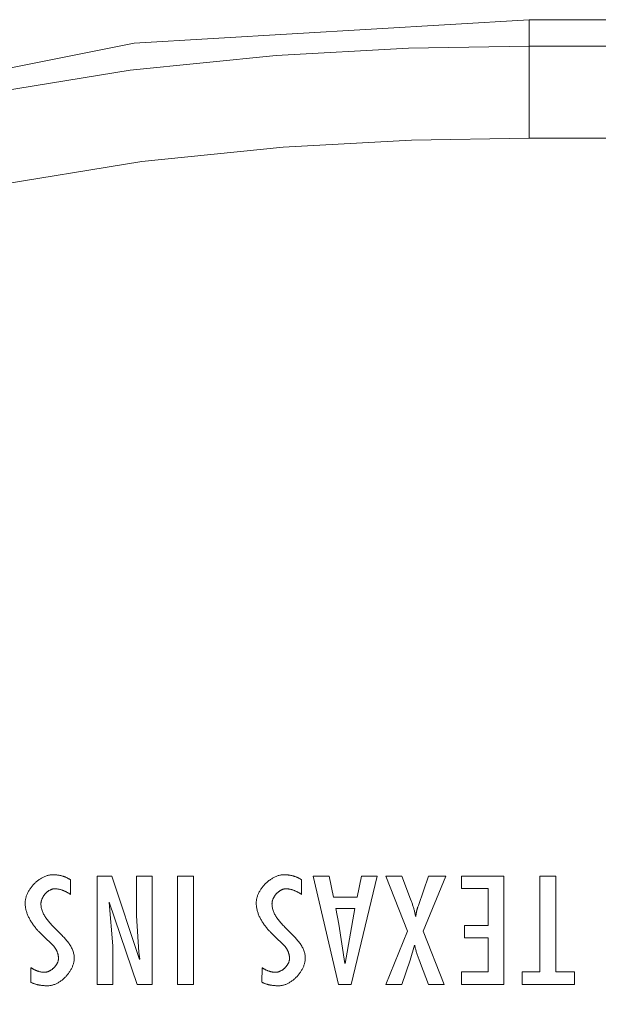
# Model space of a CAD drawing. Header units: millimetres. Extents: x 3925 to 5043, y -86 to 778.
# Tile 43 of 256: x 4247.26 to 4251.16, y 640.11 to 646.75. Entities that reach past the tile are written whole.
import ezdxf

# ---------------------------------------------------------------- set-up
doc = ezdxf.new("R2010")
doc.units = ezdxf.units.MM
doc.header["$LTSCALE"] = 46.255
doc.layers.add('H30K-TOP-COVDXF_CONTINUOUS_LINE', color=7, linetype='CONTINUOUS')

msp = doc.modelspace()

# ---------------------------------------------------------------- linework, layer by layer
at = {"layer": 'H30K-TOP-COVDXF_CONTINUOUS_LINE', "color": 7, "linetype": 'Continuous', "lineweight": 0}
for p, q in [((4250.6896, 646.75), (4359.4396, 646.75)), ((4250.6896, 645.9515), (4250.6896, 646.75)), ((4359.4396, 646.5718), (4250.6896, 646.5718)), ((4359.4396, 645.9515), (4250.6896, 645.9515)), ((4247.8757, 640.9747), (4247.7767, 640.9747)), ((4247.7767, 640.9747), (4247.7767, 640.2453)), ((4248.063, 640.4126), (4247.8757, 640.9747)), ((4248.1492, 640.9747), (4248.0428, 640.9747)), ((4248.0428, 640.9747), (4248.0428, 640.7067)), ((4248.1492, 640.2453), (4248.1492, 640.9747)), ((4248.426, 640.9747), (4248.3196, 640.9747)), ((4248.3196, 640.9747), (4248.3196, 640.2453)), ((4248.426, 640.2453), (4248.426, 640.9747)), ((4249.3406, 640.9747), (4249.2331, 640.9747)), ((4249.2331, 640.9747), (4249.4054, 640.2453)), ((4249.3704, 640.8325), (4249.3406, 640.9747)), ((4249.4895, 640.2453), (4249.6641, 640.9747)), ((4249.5597, 640.9747), (4249.53, 640.8325)), ((4249.6641, 640.9747), (4249.5597, 640.9747)), ((4249.8311, 640.9747), (4249.7226, 640.9747)), ((4249.7226, 640.9747), (4249.8705, 640.6041)), ((4249.8904, 640.8197), (4249.8311, 640.9747)), ((4250.012, 640.9747), (4249.9429, 640.7773)), ((4249.9747, 640.6041), (4250.1269, 640.9747)), ((4250.1269, 640.9747), (4250.012, 640.9747)), ((4250.5198, 640.9747), (4250.2336, 640.9747)), ((4250.2336, 640.9747), (4250.2336, 640.8906)), ((4250.5198, 640.2453), (4250.5198, 640.9747)), ((4250.869, 640.9747), (4250.7626, 640.9747)), ((4250.7626, 640.9747), (4250.7626, 640.3293)), ((4250.869, 640.3293), (4250.869, 640.9747)), ((4247.5978, 640.8518), (4247.5978, 640.9496)), ((4249.1553, 640.8518), (4249.1553, 640.9496)), ((4249.53, 640.8325), (4249.3704, 640.8325)), ((4250.2336, 640.8906), (4250.4134, 640.8906)), ((4250.4134, 640.8906), (4250.4134, 640.6429)), ((4247.8832, 640.5055), (4247.8576, 640.7977)), ((4247.8597, 640.7996), (4248.047, 640.2453)), ((4249.9429, 640.7773), (4249.9409, 640.7714)), ((4248.0428, 640.7067), (4248.0587, 640.462)), ((4249.3863, 640.757), (4249.514, 640.757)), ((4249.4076, 640.6516), (4249.3863, 640.757)), ((4249.514, 640.757), (4249.4502, 640.3865)), ((4249.4481, 640.3865), (4249.4076, 640.6516)), ((4250.4134, 640.6429), (4250.2527, 640.6429)), ((4250.2527, 640.6429), (4250.2527, 640.5588)), ((4247.4062, 640.58), (4247.4871, 640.4997)), ((4248.9637, 640.58), (4249.0446, 640.4997)), ((4249.8705, 640.6041), (4249.7226, 640.2453)), ((4250.1173, 640.2453), (4249.9747, 640.6041)), ((4247.8832, 640.2453), (4247.8832, 640.5055)), ((4249.8875, 640.4078), (4249.9162, 640.5084)), ((4250.2527, 640.5588), (4250.4134, 640.5588)), ((4250.4134, 640.5588), (4250.4134, 640.3293)), ((4248.0587, 640.462), (4248.0651, 640.4146)), ((4249.8311, 640.2453), (4249.8875, 640.4078)), ((4249.9517, 640.3987), (4249.9563, 640.3868)), ((4249.9563, 640.3868), (4250.012, 640.2453)), ((4247.3318, 640.3575), (4247.3307, 640.2598)), ((4248.8892, 640.3575), (4248.8881, 640.2598)), ((4250.4134, 640.3293), (4250.2336, 640.3293)), ((4250.2336, 640.3293), (4250.2336, 640.2453)), ((4250.7626, 640.3293), (4250.6424, 640.3293)), ((4250.6424, 640.3293), (4250.6424, 640.2453)), ((4250.9946, 640.3293), (4250.869, 640.3293)), ((4250.9946, 640.2453), (4250.9946, 640.3293)), ((4247.7767, 640.2453), (4247.8832, 640.2453)), ((4248.047, 640.2453), (4248.1492, 640.2453)), ((4248.3196, 640.2453), (4248.426, 640.2453)), ((4249.4054, 640.2453), (4249.4895, 640.2453)), ((4249.7226, 640.2453), (4249.8311, 640.2453)), ((4250.012, 640.2453), (4250.1173, 640.2453)), ((4250.2336, 640.2453), (4250.5198, 640.2453)), ((4250.6424, 640.2453), (4250.9946, 640.2453))]:
    msp.add_line(p, q, dxfattribs=at)
for points in [[(4250.6896, 646.75), (4248.0271, 646.5921), (4245.778, 646.1426), (4243.8327, 645.4045), (4242.0854, 644.3069), (4240.6174, 642.8349), (4239.5278, 641.0921), (4238.7948, 639.1538), (4238.3472, 636.9106), (4238.1896, 634.25)], [(4250.6896, 646.5718), (4249.8764, 646.5582), (4248.9846, 646.5095), (4248, 646.409), (4246.9105, 646.2312), (4245.7085, 645.937), (4244.3903, 645.4646), (4242.9682, 644.7166), (4241.5425, 643.5941), (4240.3601, 642.1806), (4239.5554, 640.732), (4239.0465, 639.3773), (4238.732, 638.1453), (4238.5431, 637.0346), (4238.436, 636.0303), (4238.383, 635.1105), (4238.3677, 634.25)], [(4250.6896, 645.9515), (4249.8975, 645.9382), (4249.0317, 645.8909), (4248.0796, 645.7938), (4247.0317, 645.6228), (4245.8835, 645.3419), (4244.635, 644.8946), (4243.3012, 644.1932), (4241.9741, 643.1486), (4240.8743, 641.8336), (4240.1208, 640.4766), (4239.6395, 639.1951), (4239.3394, 638.0193), (4239.1579, 636.9516), (4239.0543, 635.9809), (4239.0029, 635.088), (4238.9881, 634.25)], [(4247.4807, 640.9844), (4247.4757, 640.9843), (4247.4707, 640.984), (4247.4657, 640.9835), (4247.4607, 640.9828), (4247.4557, 640.9819), (4247.4507, 640.9808), (4247.4457, 640.9796), (4247.4407, 640.9781), (4247.4357, 640.9765), (4247.4308, 640.9747), (4247.4258, 640.9728), (4247.4209, 640.9707), (4247.416, 640.9684), (4247.4112, 640.966), (4247.4063, 640.9634), (4247.4016, 640.9607), (4247.3968, 640.9578), (4247.3922, 640.9549), (4247.3875, 640.9517), (4247.383, 640.9485), (4247.3785, 640.9451), (4247.374, 640.9417), (4247.3697, 640.9381), (4247.3654, 640.9343), (4247.3612, 640.9305), (4247.3571, 640.9266), (4247.353, 640.9226), (4247.3491, 640.9185), (4247.3452, 640.9143), (4247.3415, 640.9101), (4247.3378, 640.9057), (4247.3343, 640.9013), (4247.3309, 640.8968), (4247.3276, 640.8922), (4247.3244, 640.8876), (4247.3213, 640.8829), (4247.3184, 640.8782), (4247.3156, 640.8734), (4247.3129, 640.8686), (4247.3104, 640.8637), (4247.308, 640.8588), (4247.3058, 640.8539), (4247.3037, 640.8489), (4247.3018, 640.844), (4247.3001, 640.839), (4247.2985, 640.8339), (4247.2971, 640.8289), (4247.2959, 640.8239), (4247.2948, 640.8189), (4247.2939, 640.8138), (4247.2932, 640.8088), (4247.2927, 640.8038), (4247.2924, 640.7988), (4247.2923, 640.7938)], [(4247.5978, 640.9496), (4247.5948, 640.9517), (4247.5917, 640.9538), (4247.5886, 640.9558), (4247.5854, 640.9577), (4247.5822, 640.9596), (4247.5789, 640.9614), (4247.5756, 640.9631), (4247.5722, 640.9648), (4247.5688, 640.9663), (4247.5654, 640.9679), (4247.5619, 640.9693), (4247.5584, 640.9707), (4247.5548, 640.972), (4247.5513, 640.9732), (4247.5477, 640.9744), (4247.544, 640.9755), (4247.5404, 640.9765), (4247.5367, 640.9775), (4247.533, 640.9784), (4247.5293, 640.9792), (4247.5256, 640.98), (4247.5219, 640.9807), (4247.5181, 640.9814), (4247.5144, 640.982), (4247.5106, 640.9825), (4247.5069, 640.9829), (4247.5031, 640.9833), (4247.4994, 640.9837), (4247.4956, 640.9839), (4247.4919, 640.9842), (4247.4881, 640.9843), (4247.4844, 640.9844), (4247.4807, 640.9844)], [(4249.0382, 640.9844), (4249.0332, 640.9843), (4249.0282, 640.984), (4249.0232, 640.9835), (4249.0182, 640.9828), (4249.0132, 640.9819), (4249.0082, 640.9808), (4249.0032, 640.9796), (4248.9982, 640.9781), (4248.9932, 640.9765), (4248.9882, 640.9747), (4248.9833, 640.9728), (4248.9784, 640.9707), (4248.9735, 640.9684), (4248.9686, 640.966), (4248.9638, 640.9634), (4248.959, 640.9607), (4248.9543, 640.9578), (4248.9496, 640.9549), (4248.945, 640.9517), (4248.9405, 640.9485), (4248.936, 640.9451), (4248.9315, 640.9416), (4248.9272, 640.938), (4248.9229, 640.9343), (4248.9187, 640.9305), (4248.9146, 640.9266), (4248.9105, 640.9226), (4248.9066, 640.9185), (4248.9027, 640.9143), (4248.899, 640.9101), (4248.8953, 640.9057), (4248.8918, 640.9013), (4248.8884, 640.8968), (4248.8851, 640.8922), (4248.8819, 640.8876), (4248.8788, 640.8829), (4248.8759, 640.8782), (4248.8731, 640.8734), (4248.8704, 640.8686), (4248.8679, 640.8637), (4248.8656, 640.8588), (4248.8633, 640.8539), (4248.8613, 640.8489), (4248.8594, 640.844), (4248.8576, 640.839), (4248.856, 640.8339), (4248.8546, 640.8289), (4248.8534, 640.8239), (4248.8523, 640.8188), (4248.8514, 640.8138), (4248.8508, 640.8088), (4248.8503, 640.8038), (4248.85, 640.7988), (4248.8499, 640.7938)], [(4249.1553, 640.9496), (4249.1522, 640.9517), (4249.1492, 640.9538), (4249.146, 640.9558), (4249.1429, 640.9577), (4249.1396, 640.9596), (4249.1364, 640.9614), (4249.133, 640.9631), (4249.1297, 640.9648), (4249.1263, 640.9664), (4249.1228, 640.9679), (4249.1194, 640.9693), (4249.1158, 640.9707), (4249.1123, 640.972), (4249.1087, 640.9732), (4249.1051, 640.9744), (4249.1015, 640.9755), (4249.0978, 640.9765), (4249.0942, 640.9775), (4249.0905, 640.9784), (4249.0868, 640.9793), (4249.083, 640.98), (4249.0793, 640.9807), (4249.0756, 640.9814), (4249.0718, 640.982), (4249.0681, 640.9825), (4249.0643, 640.9829), (4249.0606, 640.9833), (4249.0568, 640.9837), (4249.0531, 640.9839), (4249.0493, 640.9842), (4249.0456, 640.9843), (4249.0419, 640.9844), (4249.0382, 640.9844)], [(4247.3988, 640.788), (4247.3989, 640.7906), (4247.399, 640.7931), (4247.3992, 640.7957), (4247.3995, 640.7982), (4247.3999, 640.8008), (4247.4004, 640.8034), (4247.401, 640.8059), (4247.4017, 640.8085), (4247.4024, 640.8111), (4247.4032, 640.8137), (4247.4041, 640.8163), (4247.4051, 640.8189), (4247.4061, 640.8214), (4247.4072, 640.824), (4247.4084, 640.8265), (4247.4097, 640.829), (4247.411, 640.8315), (4247.4124, 640.834), (4247.4138, 640.8365), (4247.4153, 640.8389), (4247.4169, 640.8413), (4247.4185, 640.8437), (4247.4201, 640.846), (4247.4219, 640.8483), (4247.4236, 640.8506), (4247.4255, 640.8528), (4247.4274, 640.855), (4247.4293, 640.8572), (4247.4312, 640.8593), (4247.4333, 640.8613), (4247.4353, 640.8633), (4247.4374, 640.8652), (4247.4395, 640.8671), (4247.4417, 640.8689), (4247.4439, 640.8707), (4247.4461, 640.8724), (4247.4484, 640.8741), (4247.4507, 640.8756), (4247.453, 640.8771), (4247.4553, 640.8785), (4247.4577, 640.8799), (4247.4601, 640.8812), (4247.4625, 640.8824), (4247.4649, 640.8835), (4247.4674, 640.8845), (4247.4698, 640.8854), (4247.4723, 640.8863), (4247.4748, 640.8871), (4247.4773, 640.8877), (4247.4798, 640.8883), (4247.4823, 640.8888), (4247.4848, 640.8891), (4247.4873, 640.8894), (4247.4898, 640.8896), (4247.4923, 640.8896)], [(4247.4923, 640.8896), (4247.4956, 640.8896), (4247.4989, 640.8894), (4247.5022, 640.8892), (4247.5055, 640.8889), (4247.5088, 640.8886), (4247.512, 640.8881), (4247.5153, 640.8876), (4247.5186, 640.887), (4247.5218, 640.8863), (4247.5251, 640.8855), (4247.5283, 640.8847), (4247.5315, 640.8838), (4247.5347, 640.8829), (4247.5379, 640.8819), (4247.5411, 640.8808), (4247.5443, 640.8797), (4247.5474, 640.8785), (4247.5506, 640.8773), (4247.5537, 640.876), (4247.5568, 640.8746), (4247.5599, 640.8733), (4247.5629, 640.8718), (4247.566, 640.8703), (4247.569, 640.8688), (4247.572, 640.8673), (4247.575, 640.8657), (4247.5779, 640.864), (4247.5808, 640.8624), (4247.5837, 640.8607), (4247.5866, 640.859), (4247.5894, 640.8572), (4247.5923, 640.8554), (4247.5951, 640.8536), (4247.5978, 640.8518)], [(4248.9562, 640.788), (4248.9563, 640.7906), (4248.9564, 640.7931), (4248.9566, 640.7957), (4248.957, 640.7982), (4248.9574, 640.8008), (4248.9579, 640.8034), (4248.9584, 640.806), (4248.9591, 640.8085), (4248.9598, 640.8111), (4248.9607, 640.8137), (4248.9616, 640.8163), (4248.9625, 640.8189), (4248.9636, 640.8214), (4248.9647, 640.824), (4248.9659, 640.8265), (4248.9671, 640.8291), (4248.9684, 640.8316), (4248.9698, 640.834), (4248.9713, 640.8365), (4248.9728, 640.8389), (4248.9743, 640.8413), (4248.976, 640.8437), (4248.9776, 640.846), (4248.9794, 640.8484), (4248.9811, 640.8506), (4248.983, 640.8528), (4248.9849, 640.855), (4248.9868, 640.8572), (4248.9888, 640.8593), (4248.9908, 640.8613), (4248.9928, 640.8633), (4248.9949, 640.8653), (4248.9971, 640.8671), (4248.9992, 640.869), (4249.0014, 640.8707), (4249.0037, 640.8724), (4249.0059, 640.8741), (4249.0082, 640.8756), (4249.0106, 640.8771), (4249.0129, 640.8786), (4249.0153, 640.8799), (4249.0177, 640.8812), (4249.0201, 640.8824), (4249.0225, 640.8835), (4249.025, 640.8845), (4249.0274, 640.8854), (4249.0299, 640.8863), (4249.0324, 640.8871), (4249.0349, 640.8877), (4249.0374, 640.8883), (4249.0399, 640.8888), (4249.0424, 640.8891), (4249.0449, 640.8894), (4249.0474, 640.8896), (4249.05, 640.8896)], [(4249.05, 640.8896), (4249.0532, 640.8896), (4249.0565, 640.8894), (4249.0598, 640.8892), (4249.0631, 640.8889), (4249.0664, 640.8886), (4249.0696, 640.8881), (4249.0729, 640.8876), (4249.0762, 640.887), (4249.0794, 640.8863), (4249.0826, 640.8855), (4249.0859, 640.8847), (4249.0891, 640.8838), (4249.0923, 640.8829), (4249.0955, 640.8819), (4249.0987, 640.8808), (4249.1018, 640.8797), (4249.105, 640.8785), (4249.1081, 640.8773), (4249.1112, 640.876), (4249.1143, 640.8746), (4249.1174, 640.8732), (4249.1204, 640.8718), (4249.1235, 640.8703), (4249.1265, 640.8688), (4249.1295, 640.8673), (4249.1324, 640.8657), (4249.1354, 640.864), (4249.1383, 640.8624), (4249.1412, 640.8607), (4249.1441, 640.859), (4249.1469, 640.8572), (4249.1497, 640.8554), (4249.1525, 640.8536), (4249.1553, 640.8518)], [(4247.2923, 640.7938), (4247.2924, 640.7881), (4247.2927, 640.7823), (4247.2931, 640.7766), (4247.2938, 640.7708), (4247.2946, 640.7651), (4247.2955, 640.7594), (4247.2966, 640.7538), (4247.2979, 640.7481), (4247.2994, 640.7425), (4247.3009, 640.7369), (4247.3027, 640.7313), (4247.3045, 640.7257), (4247.3065, 640.7202), (4247.3087, 640.7147), (4247.3109, 640.7092), (4247.3133, 640.7038), (4247.3158, 640.6984), (4247.3185, 640.693), (4247.3212, 640.6877), (4247.3241, 640.6824), (4247.327, 640.6772), (4247.3301, 640.672), (4247.3332, 640.6668), (4247.3365, 640.6617), (4247.3398, 640.6567), (4247.3432, 640.6517), (4247.3467, 640.6467), (4247.3503, 640.6419), (4247.3539, 640.637), (4247.3577, 640.6322), (4247.3615, 640.6275), (4247.3653, 640.6229), (4247.3692, 640.6183), (4247.3731, 640.6137), (4247.3771, 640.6093), (4247.3812, 640.6049), (4247.3853, 640.6005), (4247.3894, 640.5963), (4247.3936, 640.5921), (4247.3977, 640.588), (4247.402, 640.584), (4247.4062, 640.58)], [(4247.5268, 640.5895), (4247.4953, 640.6209), (4247.4901, 640.6261), (4247.4849, 640.6313), (4247.4798, 640.6366), (4247.4748, 640.6419), (4247.4698, 640.6472), (4247.4649, 640.6525), (4247.4601, 640.6579), (4247.4554, 640.6632), (4247.4509, 640.6687), (4247.4464, 640.6741), (4247.4421, 640.6796), (4247.4379, 640.6851), (4247.4339, 640.6907), (4247.43, 640.6963), (4247.4263, 640.702), (4247.4228, 640.7077), (4247.4195, 640.7134), (4247.4164, 640.7193), (4247.4135, 640.7252), (4247.4109, 640.7311), (4247.4084, 640.7371), (4247.4063, 640.7432), (4247.4044, 640.7494), (4247.4027, 640.7556), (4247.4013, 640.7619), (4247.4002, 640.7683), (4247.3995, 640.7748), (4247.399, 640.7814), (4247.3988, 640.788)], [(4248.8499, 640.7938), (4248.8499, 640.7881), (4248.8502, 640.7823), (4248.8507, 640.7766), (4248.8513, 640.7708), (4248.8521, 640.7651), (4248.853, 640.7594), (4248.8542, 640.7537), (4248.8554, 640.7481), (4248.8569, 640.7425), (4248.8585, 640.7368), (4248.8602, 640.7313), (4248.862, 640.7257), (4248.8641, 640.7202), (4248.8662, 640.7147), (4248.8685, 640.7092), (4248.8708, 640.7038), (4248.8734, 640.6984), (4248.876, 640.693), (4248.8787, 640.6877), (4248.8816, 640.6824), (4248.8845, 640.6772), (4248.8876, 640.672), (4248.8907, 640.6668), (4248.894, 640.6617), (4248.8973, 640.6567), (4248.9007, 640.6517), (4248.9042, 640.6467), (4248.9078, 640.6418), (4248.9115, 640.637), (4248.9152, 640.6322), (4248.919, 640.6275), (4248.9228, 640.6228), (4248.9267, 640.6182), (4248.9307, 640.6137), (4248.9347, 640.6093), (4248.9387, 640.6049), (4248.9428, 640.6005), (4248.9469, 640.5963), (4248.9511, 640.5921), (4248.9553, 640.588), (4248.9595, 640.584), (4248.9637, 640.58)], [(4249.0842, 640.5895), (4249.0528, 640.6209), (4249.0476, 640.6261), (4249.0424, 640.6313), (4249.0373, 640.6366), (4249.0323, 640.6419), (4249.0273, 640.6472), (4249.0224, 640.6525), (4249.0176, 640.6579), (4249.0129, 640.6632), (4249.0083, 640.6686), (4249.0039, 640.6741), (4248.9995, 640.6796), (4248.9953, 640.6851), (4248.9913, 640.6907), (4248.9875, 640.6963), (4248.9838, 640.7019), (4248.9803, 640.7077), (4248.977, 640.7134), (4248.9739, 640.7193), (4248.971, 640.7252), (4248.9683, 640.7311), (4248.9659, 640.7371), (4248.9637, 640.7432), (4248.9618, 640.7494), (4248.9601, 640.7556), (4248.9588, 640.7619), (4248.9577, 640.7683), (4248.9569, 640.7748), (4248.9564, 640.7814), (4248.9562, 640.788)], [(4249.9236, 640.7019), (4249.9228, 640.7077), (4249.9219, 640.7135), (4249.9209, 640.7192), (4249.9198, 640.7249), (4249.9186, 640.7306), (4249.9173, 640.7363), (4249.9159, 640.7419), (4249.9145, 640.7476), (4249.9129, 640.7532), (4249.9113, 640.7588), (4249.9097, 640.7644), (4249.9079, 640.77), (4249.9062, 640.7756), (4249.9043, 640.7811), (4249.9024, 640.7867), (4249.9005, 640.7922), (4249.8986, 640.7977), (4249.8966, 640.8033), (4249.8945, 640.8088), (4249.8904, 640.8197)], [(4249.9409, 640.7714), (4249.9399, 640.7685), (4249.9389, 640.7655), (4249.938, 640.7626), (4249.937, 640.7596), (4249.9361, 640.7566), (4249.9352, 640.7536), (4249.9343, 640.7506), (4249.9335, 640.7476), (4249.9327, 640.7446), (4249.9319, 640.7416), (4249.9311, 640.7386), (4249.9304, 640.7356), (4249.9298, 640.7326), (4249.9291, 640.7295), (4249.9285, 640.7265), (4249.928, 640.7234), (4249.9275, 640.7204), (4249.9271, 640.7173), (4249.9267, 640.7143), (4249.9264, 640.7112), (4249.9261, 640.7081), (4249.9259, 640.705), (4249.9258, 640.7019)], [(4247.6232, 640.4223), (4247.6231, 640.429), (4247.6226, 640.4356), (4247.6218, 640.442), (4247.6207, 640.4484), (4247.6193, 640.4547), (4247.6177, 640.461), (4247.6158, 640.4671), (4247.6136, 640.4732), (4247.6112, 640.4793), (4247.6085, 640.4852), (4247.6056, 640.4911), (4247.6025, 640.4969), (4247.5992, 640.5027), (4247.5957, 640.5084), (4247.592, 640.5141), (4247.5882, 640.5197), (4247.5841, 640.5253), (4247.58, 640.5308), (4247.5756, 640.5363), (4247.5712, 640.5417), (4247.5666, 640.5471), (4247.5619, 640.5525), (4247.5571, 640.5579), (4247.5522, 640.5632), (4247.5473, 640.5685), (4247.5422, 640.5738), (4247.5371, 640.579), (4247.5319, 640.5843), (4247.5268, 640.5895)], [(4249.1808, 640.4223), (4249.1806, 640.429), (4249.1801, 640.4356), (4249.1793, 640.442), (4249.1783, 640.4484), (4249.1769, 640.4547), (4249.1752, 640.461), (4249.1733, 640.4672), (4249.1711, 640.4732), (4249.1687, 640.4793), (4249.166, 640.4852), (4249.1632, 640.4911), (4249.1601, 640.4969), (4249.1568, 640.5027), (4249.1532, 640.5084), (4249.1496, 640.5141), (4249.1457, 640.5197), (4249.1417, 640.5253), (4249.1375, 640.5308), (4249.1332, 640.5363), (4249.1287, 640.5417), (4249.1241, 640.5471), (4249.1194, 640.5525), (4249.1146, 640.5579), (4249.1097, 640.5632), (4249.1048, 640.5685), (4249.0997, 640.5738), (4249.0946, 640.579), (4249.0894, 640.5843), (4249.0842, 640.5895)], [(4249.9183, 640.5084), (4249.9195, 640.5022), (4249.9208, 640.4959), (4249.9223, 640.4897), (4249.9238, 640.4836), (4249.9254, 640.4774), (4249.927, 640.4712), (4249.9288, 640.4651), (4249.9306, 640.459), (4249.9325, 640.4529), (4249.9344, 640.4468), (4249.9365, 640.4408), (4249.9385, 640.4347), (4249.9406, 640.4287), (4249.9428, 640.4227), (4249.9449, 640.4167), (4249.9472, 640.4107), (4249.9517, 640.3987)], [(4247.4871, 640.4997), (4247.4887, 640.4977), (4247.4904, 640.4957), (4247.4919, 640.4936), (4247.4934, 640.4915), (4247.4949, 640.4894), (4247.4964, 640.4872), (4247.4978, 640.485), (4247.4991, 640.4828), (4247.5005, 640.4805), (4247.5017, 640.4782), (4247.503, 640.4758), (4247.5041, 640.4735), (4247.5053, 640.4711), (4247.5064, 640.4687), (4247.5074, 640.4662), (4247.5084, 640.4638), (4247.5093, 640.4613), (4247.5102, 640.4588), (4247.5111, 640.4563), (4247.5119, 640.4538), (4247.5126, 640.4513), (4247.5133, 640.4487), (4247.5139, 640.4462), (4247.5145, 640.4436), (4247.515, 640.441), (4247.5154, 640.4384), (4247.5158, 640.4359), (4247.5162, 640.4333), (4247.5164, 640.4307), (4247.5166, 640.4281), (4247.5168, 640.4255), (4247.5169, 640.4229), (4247.5169, 640.4204)], [(4249.0446, 640.4997), (4249.0462, 640.4977), (4249.0478, 640.4957), (4249.0494, 640.4936), (4249.0509, 640.4915), (4249.0524, 640.4894), (4249.0538, 640.4872), (4249.0552, 640.485), (4249.0566, 640.4828), (4249.0579, 640.4805), (4249.0592, 640.4782), (4249.0604, 640.4758), (4249.0616, 640.4735), (4249.0627, 640.4711), (4249.0638, 640.4687), (4249.0648, 640.4662), (4249.0658, 640.4638), (4249.0668, 640.4613), (4249.0676, 640.4588), (4249.0685, 640.4563), (4249.0693, 640.4538), (4249.07, 640.4513), (4249.0707, 640.4487), (4249.0713, 640.4461), (4249.0719, 640.4436), (4249.0724, 640.441), (4249.0728, 640.4384), (4249.0732, 640.4359), (4249.0736, 640.4333), (4249.0738, 640.4307), (4249.0741, 640.4281), (4249.0742, 640.4255), (4249.0743, 640.4229), (4249.0743, 640.4204)], [(4247.5169, 640.4204), (4247.5169, 640.4179), (4247.5167, 640.4154), (4247.5165, 640.4129), (4247.5161, 640.4104), (4247.5157, 640.4079), (4247.5151, 640.4055), (4247.5145, 640.403), (4247.5138, 640.4005), (4247.513, 640.398), (4247.5121, 640.3955), (4247.5111, 640.3931), (4247.5101, 640.3906), (4247.509, 640.3882), (4247.5078, 640.3858), (4247.5065, 640.3834), (4247.5051, 640.381), (4247.5037, 640.3786), (4247.5022, 640.3763), (4247.5007, 640.374), (4247.4991, 640.3717), (4247.4974, 640.3695), (4247.4957, 640.3673), (4247.4939, 640.3651), (4247.492, 640.363), (4247.4901, 640.3609), (4247.4882, 640.3588), (4247.4862, 640.3568), (4247.4842, 640.3549), (4247.4821, 640.3529), (4247.48, 640.3511), (4247.4778, 640.3493), (4247.4756, 640.3475), (4247.4734, 640.3458), (4247.4711, 640.3441), (4247.4688, 640.3426), (4247.4665, 640.341), (4247.4641, 640.3396), (4247.4617, 640.3382), (4247.4594, 640.3369), (4247.4569, 640.3356), (4247.4545, 640.3344), (4247.452, 640.3333), (4247.4496, 640.3323), (4247.4471, 640.3313), (4247.4446, 640.3305), (4247.4421, 640.3297), (4247.4396, 640.329), (4247.4371, 640.3284), (4247.4346, 640.3278), (4247.4321, 640.3274), (4247.4296, 640.327), (4247.4271, 640.3268), (4247.4246, 640.3266), (4247.4222, 640.3266)], [(4247.4435, 640.2356), (4247.4483, 640.2358), (4247.4531, 640.2361), (4247.4579, 640.2366), (4247.4628, 640.2373), (4247.4676, 640.2381), (4247.4724, 640.2392), (4247.4772, 640.2405), (4247.482, 640.2419), (4247.4868, 640.2435), (4247.4916, 640.2452), (4247.4963, 640.2472), (4247.501, 640.2493), (4247.5057, 640.2515), (4247.5103, 640.2539), (4247.5149, 640.2564), (4247.5195, 640.2591), (4247.524, 640.2619), (4247.5285, 640.2648), (4247.5329, 640.2679), (4247.5372, 640.2711), (4247.5415, 640.2744), (4247.5458, 640.2779), (4247.5499, 640.2814), (4247.554, 640.2851), (4247.558, 640.2888), (4247.5619, 640.2927), (4247.5658, 640.2966), (4247.5695, 640.3006), (4247.5732, 640.3047), (4247.5767, 640.3089), (4247.5802, 640.3132), (4247.5835, 640.3175), (4247.5868, 640.3219), (4247.5899, 640.3264), (4247.5929, 640.3309), (4247.5958, 640.3355), (4247.5986, 640.3402), (4247.6013, 640.3448), (4247.6038, 640.3496), (4247.6062, 640.3543), (4247.6084, 640.3591), (4247.6105, 640.3639), (4247.6125, 640.3688), (4247.6143, 640.3736), (4247.6159, 640.3785), (4247.6174, 640.3834), (4247.6187, 640.3883), (4247.6199, 640.3932), (4247.6209, 640.3981), (4247.6217, 640.4029), (4247.6224, 640.4078), (4247.6229, 640.4127), (4247.6231, 640.4175), (4247.6232, 640.4223)], [(4249.0743, 640.4204), (4249.0743, 640.4179), (4249.0741, 640.4154), (4249.0739, 640.4129), (4249.0735, 640.4104), (4249.0731, 640.408), (4249.0725, 640.4055), (4249.0719, 640.403), (4249.0712, 640.4005), (4249.0704, 640.398), (4249.0695, 640.3955), (4249.0686, 640.3931), (4249.0675, 640.3906), (4249.0664, 640.3882), (4249.0652, 640.3858), (4249.0639, 640.3834), (4249.0626, 640.381), (4249.0611, 640.3787), (4249.0597, 640.3763), (4249.0581, 640.374), (4249.0565, 640.3717), (4249.0548, 640.3695), (4249.0531, 640.3673), (4249.0513, 640.3651), (4249.0495, 640.363), (4249.0476, 640.3609), (4249.0457, 640.3588), (4249.0437, 640.3568), (4249.0416, 640.3549), (4249.0395, 640.3529), (4249.0374, 640.3511), (4249.0353, 640.3493), (4249.0331, 640.3475), (4249.0308, 640.3458), (4249.0286, 640.3442), (4249.0263, 640.3426), (4249.024, 640.341), (4249.0216, 640.3396), (4249.0192, 640.3382), (4249.0168, 640.3369), (4249.0144, 640.3356), (4249.012, 640.3344), (4249.0095, 640.3333), (4249.0071, 640.3323), (4249.0046, 640.3313), (4249.0021, 640.3305), (4248.9996, 640.3297), (4248.9971, 640.329), (4248.9946, 640.3284), (4248.9921, 640.3278), (4248.9896, 640.3274), (4248.9871, 640.327), (4248.9846, 640.3268), (4248.9822, 640.3266), (4248.9797, 640.3266)], [(4249.001, 640.2356), (4249.0058, 640.2358), (4249.0106, 640.2361), (4249.0154, 640.2366), (4249.0202, 640.2373), (4249.0251, 640.2381), (4249.0299, 640.2392), (4249.0347, 640.2405), (4249.0395, 640.2419), (4249.0443, 640.2435), (4249.049, 640.2452), (4249.0538, 640.2472), (4249.0585, 640.2493), (4249.0632, 640.2515), (4249.0678, 640.2539), (4249.0724, 640.2564), (4249.077, 640.2591), (4249.0815, 640.2619), (4249.086, 640.2648), (4249.0904, 640.2679), (4249.0947, 640.2711), (4249.099, 640.2744), (4249.1033, 640.2779), (4249.1074, 640.2814), (4249.1115, 640.285), (4249.1155, 640.2888), (4249.1194, 640.2926), (4249.1233, 640.2966), (4249.127, 640.3006), (4249.1307, 640.3047), (4249.1342, 640.3089), (4249.1377, 640.3132), (4249.1411, 640.3175), (4249.1443, 640.3219), (4249.1474, 640.3264), (4249.1505, 640.3309), (4249.1534, 640.3355), (4249.1561, 640.3402), (4249.1588, 640.3448), (4249.1613, 640.3496), (4249.1637, 640.3543), (4249.1659, 640.3591), (4249.168, 640.3639), (4249.17, 640.3688), (4249.1718, 640.3736), (4249.1735, 640.3785), (4249.175, 640.3834), (4249.1763, 640.3883), (4249.1775, 640.3932), (4249.1785, 640.3981), (4249.1793, 640.4029), (4249.1799, 640.4078), (4249.1804, 640.4127), (4249.1807, 640.4175), (4249.1808, 640.4223)], [(4247.4222, 640.3266), (4247.4193, 640.3266), (4247.4164, 640.3267), (4247.4135, 640.3269), (4247.4106, 640.3272), (4247.4077, 640.3275), (4247.4048, 640.3279), (4247.4019, 640.3283), (4247.399, 640.3288), (4247.3962, 640.3294), (4247.3933, 640.33), (4247.3905, 640.3307), (4247.3876, 640.3314), (4247.3848, 640.3322), (4247.382, 640.3331), (4247.3791, 640.334), (4247.3763, 640.3349), (4247.3736, 640.3359), (4247.3708, 640.337), (4247.368, 640.3381), (4247.3653, 640.3392), (4247.3626, 640.3404), (4247.3599, 640.3416), (4247.3572, 640.3429), (4247.3546, 640.3442), (4247.3519, 640.3456), (4247.3493, 640.3469), (4247.3467, 640.3484), (4247.3442, 640.3498), (4247.3416, 640.3513), (4247.3391, 640.3528), (4247.3366, 640.3543), (4247.3342, 640.3559), (4247.3318, 640.3575)], [(4248.9797, 640.3266), (4248.9768, 640.3266), (4248.9739, 640.3267), (4248.971, 640.3269), (4248.9681, 640.3272), (4248.9652, 640.3275), (4248.9623, 640.3279), (4248.9594, 640.3283), (4248.9565, 640.3288), (4248.9537, 640.3294), (4248.9508, 640.33), (4248.9479, 640.3307), (4248.9451, 640.3314), (4248.9423, 640.3322), (4248.9394, 640.3331), (4248.9366, 640.334), (4248.9338, 640.3349), (4248.931, 640.3359), (4248.9283, 640.337), (4248.9255, 640.3381), (4248.9228, 640.3392), (4248.9201, 640.3404), (4248.9173, 640.3417), (4248.9147, 640.3429), (4248.912, 640.3442), (4248.9094, 640.3456), (4248.9068, 640.347), (4248.9042, 640.3484), (4248.9016, 640.3498), (4248.8991, 640.3513), (4248.8965, 640.3528), (4248.894, 640.3543), (4248.8916, 640.3559), (4248.8892, 640.3575)], [(4247.3307, 640.2598), (4247.334, 640.2581), (4247.3373, 640.2565), (4247.3407, 640.2549), (4247.3441, 640.2534), (4247.3475, 640.2519), (4247.351, 640.2506), (4247.3545, 640.2493), (4247.3581, 640.248), (4247.3616, 640.2469), (4247.3652, 640.2458), (4247.3688, 640.2448), (4247.3725, 640.2438), (4247.3761, 640.2429), (4247.3798, 640.242), (4247.3835, 640.2413), (4247.3872, 640.2405), (4247.3909, 640.2399), (4247.3947, 640.2392), (4247.3984, 640.2387), (4247.4022, 640.2382), (4247.4059, 640.2377), (4247.4097, 640.2373), (4247.4134, 640.2369), (4247.4172, 640.2366), (4247.421, 640.2364), (4247.4247, 640.2361), (4247.4285, 640.236), (4247.4323, 640.2358), (4247.436, 640.2357), (4247.4398, 640.2357), (4247.4435, 640.2356)], [(4248.8881, 640.2598), (4248.8914, 640.2581), (4248.8948, 640.2565), (4248.8981, 640.2549), (4248.9015, 640.2534), (4248.905, 640.2519), (4248.9085, 640.2506), (4248.912, 640.2493), (4248.9155, 640.248), (4248.9191, 640.2469), (4248.9227, 640.2458), (4248.9263, 640.2448), (4248.9299, 640.2438), (4248.9336, 640.2429), (4248.9373, 640.242), (4248.941, 640.2413), (4248.9447, 640.2405), (4248.9484, 640.2399), (4248.9521, 640.2392), (4248.9559, 640.2387), (4248.9596, 640.2382), (4248.9634, 640.2377), (4248.9671, 640.2373), (4248.9709, 640.2369), (4248.9747, 640.2366), (4248.9785, 640.2364), (4248.9822, 640.2361), (4248.986, 640.236), (4248.9897, 640.2358), (4248.9935, 640.2357), (4248.9972, 640.2357), (4249.001, 640.2356)]]:
    msp.add_lwpolyline(points, dxfattribs=at)

doc.saveas('drawing.dxf')
